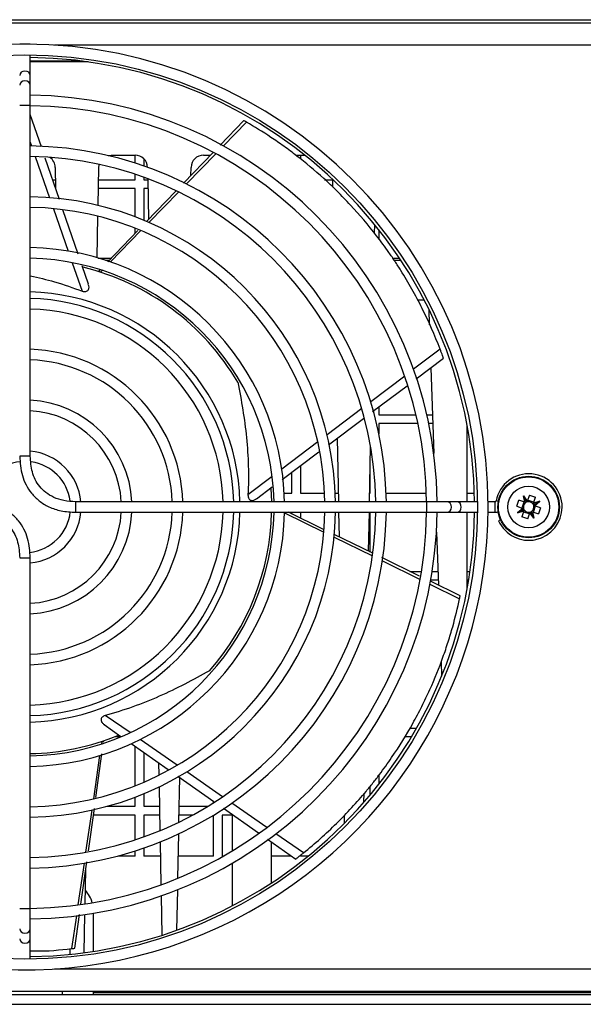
# Model space of a CAD drawing. Header units: millimetres. Extents: x 11 to 939, y -289 to 1138.
# Tile 12 of 86: x 537 to 582, y -10 to 69. Entities that reach past the tile are written whole.
import ezdxf

# ---------------------------------------------------------------- set-up
doc = ezdxf.new("R2010")
doc.units = ezdxf.units.MM

msp = doc.modelspace()

# ---------------------------------------------------------------- linework, layer by layer
at = {"color": 7, "linetype": 'Continuous', "lineweight": 25}
for p, q in [((487.916, 68.562), (648.509, 68.562)), ((488.312, 68.812), (648.112, 68.812)), ((537.387, 66.837), (536.537, 66.837)), ((537.387, 66.834), (537.387, 66.837)), ((537.387, 64.335), (537.387, 65.987)), ((542.033, 65.412), (537.387, 65.412)), ((537.387, 63.549), (537.387, 64.335)), ((537.387, 61.898), (537.387, 63.549)), ((537.387, 33.701), (537.387, 61.898)), ((538.276, 58.578), (537.387, 61.174)), ((554.547, 60.694), (552.637, 58.71)), ((552.914, 58.656), (554.772, 60.563)), ((537.387, 58.953), (537.491, 58.654)), ((543.892, 57.912), (545.813, 57.912)), ((545.812, 57.278), (545.812, 57.912)), ((552.079, 58.131), (549.699, 55.658)), ((549.937, 55.6), (552.298, 58.023)), ((551.312, 57.912), (551.868, 57.912)), ((558.733, 57.912), (559.452, 57.912)), ((559.112, 57.912), (559.112, 57.581)), ((537.79, 57.797), (538.941, 54.491)), ((539.726, 54.344), (538.582, 57.684)), ((546.512, 57.626), (546.512, 57.044)), ((539.392, 56.93), (539.424, 55.227)), ((542.836, 53.869), (542.892, 56.93)), ((545.812, 55.937), (545.812, 56.384)), ((550.301, 56.283), (550.313, 56.93)), ((539.181, 55.937), (539.411, 55.937)), ((542.874, 55.937), (545.812, 55.937)), ((546.512, 56.142), (546.512, 55.937)), ((546.512, 55.937), (546.831, 55.937)), ((546.829, 56.026), (546.89, 52.741)), ((561.022, 55.937), (561.671, 55.937)), ((561.67, 55.996), (561.683, 55.328)), ((539.424, 55.237), (539.421, 55.237)), ((545.812, 55.237), (542.861, 55.237)), ((545.812, 52.948), (545.812, 55.237)), ((546.844, 55.237), (546.512, 55.237)), ((546.512, 55.237), (546.512, 52.671)), ((549.075, 55.01), (546.727, 52.572)), ((546.917, 52.499), (549.314, 54.96)), ((539.248, 53.611), (540.44, 50.189)), ((541.231, 49.952), (540.011, 53.513)), ((542.758, 49.66), (542.82, 52.998)), ((565.054, 51.604), (565.068, 52.339)), ((546.036, 51.853), (543.611, 49.334)), ((543.822, 49.322), (546.281, 51.846)), ((545.812, 51.621), (545.812, 52.037)), ((565.412, 51.907), (565.412, 51.113)), ((540.762, 49.267), (541.562, 46.971)), ((542.839, 49.637), (543.902, 49.637)), ((543.727, 49.455), (543.424, 49.455)), ((566.489, 49.637), (567.052, 49.637)), ((567.172, 49.455), (566.622, 49.455)), ((542.062, 47.526), (541.552, 49.015)), ((542.99, 48.69), (542.861, 48.556)), ((543.023, 48.501), (543.164, 48.646)), ((568.507, 46.28), (569.032, 46.28)), ((569.411, 45.531), (569.455, 44.276)), ((570.328, 42.313), (568.191, 40.691)), ((568.4, 39.92), (570.602, 41.575)), ((569.576, 40.804), (569.816, 33.928)), ((567.48, 40.151), (564.749, 38.077)), ((564.903, 37.294), (567.67, 39.373)), ((564.025, 37.528), (561.237, 35.411)), ((565.412, 37.677), (565.412, 37.037)), ((561.352, 34.627), (564.166, 36.741)), ((565.412, 37.037), (568.383, 37.037)), ((569.256, 37.037), (569.707, 37.037)), ((568.54, 36.337), (565.412, 36.337)), ((565.412, 36.337), (565.412, 35.472)), ((569.732, 36.337), (569.409, 36.337)), ((572.512, 30.037), (572.512, 36.124)), ((562.056, 35.156), (562.15, 30.037)), ((560.495, 34.847), (557.608, 32.655)), ((564.656, 30.037), (564.738, 34.471)), ((557.628, 31.831), (560.579, 34.047)), ((559.112, 32.945), (559.112, 30.737)), ((564.712, 30.737), (564.712, 33.097)), ((556.831, 32.065), (554.88, 30.584)), ((558.412, 30.737), (558.412, 32.42)), ((555.563, 30.28), (556.835, 31.235)), ((556.73, 31.116), (556.783, 30.037)), ((557.801, 30.737), (558.412, 30.737)), ((559.112, 30.737), (561.044, 30.737)), ((561.895, 30.737), (562.137, 30.737)), ((564.669, 30.737), (564.712, 30.737)), ((565.988, 30.737), (569.229, 30.737)), ((572.512, 30.737), (573.086, 30.737)), ((576.485, 29.669), (576.653, 30.156)), ((577.135, 29.99), (576.653, 30.156)), ((577.027, 30.519), (577.335, 30.088)), ((577.135, 29.99), (577.027, 30.519)), ((577.233, 30.045), (577.027, 30.519)), ((577.501, 30.57), (577.335, 30.088)), ((577.847, 29.993), (577.36, 30.16)), ((577.501, 30.57), (577.988, 30.402)), ((577.822, 29.921), (577.988, 30.402)), ((569.248, 30.037), (541.051, 30.037)), ((558.412, 30.037), (557.827, 30.037)), ((561.067, 30.037), (559.112, 30.037)), ((562.15, 30.037), (561.917, 30.037)), ((564.712, 30.037), (564.656, 30.037)), ((569.245, 30.037), (566.006, 30.037)), ((570.9, 30.037), (569.248, 30.037)), ((571.686, 30.037), (570.9, 30.037)), ((573.337, 30.037), (571.686, 30.037)), ((574.758, 30.037), (574.185, 30.037)), ((576.485, 29.669), (576.967, 29.503)), ((576.967, 29.503), (576.557, 29.153)), ((577.011, 29.399), (576.557, 29.153)), ((577.062, 30.015), (576.895, 29.528)), ((576.97, 29.502), (576.967, 29.503)), ((577.065, 29.303), (577.066, 29.306)), ((577.137, 29.989), (577.135, 29.99)), ((577.335, 30.088), (577.334, 30.085)), ((577.822, 29.921), (577.821, 29.918)), ((578.33, 30.071), (577.822, 29.921)), ((577.825, 29.208), (577.992, 29.695)), ((577.876, 29.824), (578.33, 30.071)), ((577.917, 29.721), (577.92, 29.72)), ((577.92, 29.72), (578.33, 30.071)), ((578.402, 29.554), (577.92, 29.72)), ((578.402, 29.554), (578.234, 29.067)), ((541.051, 29.187), (569.248, 29.187)), ((557.827, 29.155), (560.986, 27.597)), ((560.964, 27.81), (558.129, 29.187)), ((558.412, 29.049), (558.412, 29.187)), ((559.112, 29.187), (559.112, 28.709)), ((562.166, 29.187), (562.203, 27.208)), ((564.582, 26.052), (564.64, 29.187)), ((564.712, 25.988), (564.712, 29.187)), ((569.248, 29.187), (570.9, 29.187)), ((570.9, 29.187), (571.686, 29.187)), ((571.686, 29.187), (573.337, 29.187)), ((572.512, 23.1), (572.512, 29.187)), ((574.185, 29.187), (574.758, 29.187)), ((575.197, 28.573), (575.03, 28.497)), ((576.557, 29.153), (577.065, 29.303)), ((577.065, 29.303), (576.899, 28.821)), ((577.386, 28.654), (576.899, 28.821)), ((577.04, 29.231), (577.527, 29.063)), ((577.386, 28.654), (577.552, 29.135)), ((577.552, 29.135), (577.553, 29.138)), ((577.86, 28.704), (577.552, 29.135)), ((577.654, 29.178), (577.86, 28.704)), ((577.75, 29.234), (577.752, 29.233)), ((577.752, 29.233), (577.86, 28.704)), ((577.752, 29.233), (578.234, 29.067)), ((561.803, 27.194), (564.883, 25.675)), ((564.854, 25.92), (561.814, 27.396)), ((570.037, 27.598), (570.186, 23.329)), ((537.387, -2.674), (537.387, 25.523)), ((568.679, 24.061), (565.635, 25.54)), ((565.685, 25.28), (568.718, 23.784)), ((567.906, 24.437), (568.831, 24.437)), ((569.692, 24.437), (570.147, 24.437)), ((572.512, 24.437), (572.731, 24.437)), ((569.51, 23.394), (571.889, 22.221)), ((571.944, 22.475), (569.546, 23.64)), ((570.172, 23.737), (569.573, 23.737)), ((572.623, 23.737), (572.512, 23.737)), ((570.401, 17.188), (570.442, 15.996)), ((545.412, 11.463), (543.411, 12.853)), ((543.332, 12.11), (544.678, 11.165)), ((544.673, 11.137), (544.186, 11.137)), ((568.027, 11.137), (567.469, 11.137)), ((567.877, 11.837), (568.433, 11.837)), ((543.128, 10.756), (543.099, 10.556)), ((543.277, 10.706), (543.291, 10.807)), ((545.508, 10.582), (548.464, 8.504)), ((545.812, 7.187), (545.812, 10.368)), ((549.193, 8.836), (546.214, 10.905)), ((542.964, 9.624), (542.459, 6.138)), ((542.658, 6.252), (543.146, 9.765)), ((546.512, 9.876), (546.512, 7.476)), ((547.698, 9.043), (547.717, 8.035)), ((549.248, 7.954), (552.132, 5.928)), ((552.834, 6.306), (549.958, 8.304)), ((565.412, 8.106), (565.412, 7.317)), ((549.339, 4.276), (549.405, 7.844)), ((564.712, 6.451), (564.712, 7.152)), ((546.512, 6.553), (546.512, 5.537)), ((547.734, 7.098), (547.799, 3.58)), ((564.208, 5.86), (564.222, 6.606)), ((545.812, 5.537), (545.812, 6.275)), ((552.112, 5.83), (552.112, 5.941)), ((556.397, 3.83), (553.58, 5.788)), ((542.328, 5.237), (541.836, 1.839)), ((542.06, 1.947), (542.536, 5.373)), ((545.812, 4.837), (542.461, 4.837)), ((543.543, 5.537), (545.812, 5.537)), ((545.812, 2.839), (545.812, 4.837)), ((546.512, 5.537), (547.763, 5.537)), ((547.776, 4.837), (546.512, 4.837)), ((546.512, 4.837), (546.512, 3.081)), ((550.426, 4.837), (549.349, 4.837)), ((549.362, 5.537), (551.641, 5.537)), ((552.112, 1.537), (552.112, 4.828)), ((553.612, 4.837), (552.812, 4.837)), ((552.812, 4.837), (552.812, 1.537)), ((552.917, 5.376), (555.719, 3.407)), ((553.612, 4.887), (553.612, 1.95)), ((562.617, 4.819), (562.629, 4.16)), ((549.255, -0.243), (549.321, 3.325)), ((559.339, 1.786), (557.131, 3.321)), ((547.816, 2.669), (547.88, -0.772)), ((556.45, 2.893), (558.722, 1.297)), ((556.787, -0.617), (556.787, 2.656)), ((545.812, 1.537), (545.812, 1.946)), ((546.512, 2.179), (546.512, 1.537)), ((559.112, 1.605), (559.112, 1.537)), ((541.708, 0.955), (541.222, -2.392)), ((541.463, -2.343), (541.939, 1.082)), ((545.812, 1.537), (544.414, 1.537)), ((547.837, 1.537), (546.512, 1.537)), ((552.112, 1.537), (549.288, 1.537)), ((552.905, 1.537), (552.812, 1.537)), ((553.612, 0.962), (553.612, -2.477)), ((558.381, 1.537), (556.787, 1.537)), ((559.732, 1.537), (559.112, 1.537)), ((541.797, -2.31), (541.847, 0.419)), ((549.178, -4.416), (549.238, -1.167)), ((547.896, -1.668), (547.955, -4.831)), ((537.387, -4.326), (537.387, -2.674)), ((540.972, -5.882), (541.351, -3.154)), ((542.462, -6.125), (542.462, -3.065)), ((541.096, -3.266), (540.713, -5.908)), ((541.724, -6.231), (541.781, -3.172)), ((537.387, -5.112), (537.387, -4.326)), ((537.387, -6.763), (537.387, -5.112)), ((540.555, -5.918), (540.563, -6.367)), ((536.537, -7.613), (537.387, -7.613)), ((537.387, -7.613), (537.387, -7.611)), ((507.712, -9.338), (628.712, -9.338)), ((542.462, -9.588), (542.462, -9.338)), ((593.962, -9.463), (542.462, -9.463)), ((535.551, -9.588), (600.873, -9.588)), ((535.551, -10.388), (600.873, -10.388))]:
    msp.add_line(p, q, dxfattribs=at)
at = {"color": 8, "linetype": 'Continuous', "lineweight": 25}
for p, q in [((647.862, 66.762), (539.324, 66.762)), ((541.581, 65.473), (537.387, 65.473)), ((537.387, 61.898), (536.537, 61.898)), ((575.01, 30.065), (574.832, 30.098)), ((541.051, 29.187), (541.051, 30.037)), ((569.248, 29.187), (569.248, 30.037)), ((574.758, 29.187), (574.758, 30.037)), ((536.537, 25.523), (537.387, 25.523)), ((536.537, -2.674), (537.387, -2.674)), ((539.324, -7.538), (628.712, -7.538)), ((539.962, -9.338), (539.962, -9.588))]:
    msp.add_line(p, q, dxfattribs=at)
at = {"color": 8, "linetype": 'Continuous', "lineweight": 25, "flags": 128}
for points in [[(537.387, 64.335), (537.355, 64.467), (537.263, 64.58), (537.125, 64.655), (536.962, 64.681), (536.8, 64.655), (536.662, 64.58), (536.57, 64.467), (536.537, 64.335)], [(537.387, 63.549), (537.355, 63.682), (537.263, 63.794), (537.125, 63.869), (536.962, 63.895), (536.8, 63.869), (536.662, 63.794), (536.57, 63.682), (536.537, 63.549), (536.537, 63.549)], [(570.9, 29.187), (571.032, 29.219), (571.144, 29.311), (571.219, 29.449), (571.246, 29.612), (571.219, 29.774), (571.144, 29.912), (571.032, 30.004), (570.9, 30.037)], [(571.686, 29.187), (571.818, 29.219), (571.93, 29.311), (572.005, 29.449), (572.031, 29.612), (572.005, 29.774), (571.93, 29.912), (571.818, 30.004), (571.686, 30.037)], [(536.537, -4.326), (536.57, -4.458), (536.662, -4.571), (536.8, -4.646), (536.962, -4.672), (537.125, -4.646), (537.263, -4.571), (537.355, -4.458), (537.387, -4.326)], [(536.537, -5.112), (536.57, -5.244), (536.662, -5.356), (536.8, -5.431), (536.962, -5.458), (537.125, -5.431), (537.263, -5.356), (537.355, -5.244), (537.387, -5.112)]]:
    msp.add_lwpolyline(points, dxfattribs=at)
at = {"color": 7, "linetype": 'Continuous', "lineweight": 25, "flags": 128}
for points in [[(543.643, 57.88), (543.699, 57.893), (543.892, 57.912)], [(542.892, 56.93), (542.915, 57.123), (542.926, 57.171)], [(574.758, 29.187), (574.918, 29.201), (575, 29.219)]]:
    msp.add_lwpolyline(points, dxfattribs=at)
at = {"color": 7, "linetype": 'Continuous', "lineweight": 25}
for centre, radius in [((536.962, 29.612), 36.375), ((577.443, 29.612), 2.475), ((577.443, 29.612), 2.425), ((577.443, 29.612), 1.675)]:
    msp.add_circle(centre, radius, dxfattribs=at)
for centre, radius, start, end in [((536.962, 29.612), 37.225, 89.99913, 0), ((536.962, 29.612), 37.225, 0, 89.99913), ((536.943, 29.612), 36.16, 0.67343, 89.29686), ((536.962, 29.612), 33.136, 0.73489, 89.26511), ((536.962, 29.612), 32.286, 0.75424, 89.24576), ((536.962, 29.612), 29.047, 0.83834, 89.16166), ((545.813, 56.912), 1, 1.05961, 90), ((551.312, 56.912), 1, 90, 178.94039), ((536.962, 29.612), 28.197, 0.86362, 89.13638), ((538.393, 56.912), 1, 1.05961, 55.76064), ((536.962, 29.612), 24.958, 0.9757, 89.0243), ((536.962, 29.612), 24.108, 1.01011, 88.98989), ((536.962, 29.612), 20.869, 1.16689, 88.83311), ((536.962, 29.612), 20.019, 1.21644, 88.78356), ((536.943, 29.612), 19.844, 30.38894, 76.34627), ((536.943, 29.612), 17.304, 1.40739, 88.5305), ((536.962, 29.612), 16.781, 1.45128, 88.54872), ((536.962, 29.612), 15.931, 1.52873, 88.47127), ((536.962, 29.612), 12.692, 1.919, 88.081), ((536.962, 29.612), 11.842, 2.0568, 87.9432), ((536.962, 29.612), 8.603, 2.83172, 87.16828), ((536.962, 29.612), 7.753, 3.14248, 86.85752), ((536.962, 29.612), 4.514, 5.40262, 84.59738), ((536.962, 29.612), 3.664, 95.71384, 173.98956), ((536.962, 29.612), 3.664, 7.63304, 82.08465), ((577.462, 29.612), 2.675, 0, 169.52432), ((574.758, 30.112), 0.075, 270, 349.52432), ((577.462, 29.612), 2.675, 204.62112, 0), ((577.443, 29.612), 0.426, 123.77188, 198.25409), ((577.443, 29.612), 0.426, 198.25409, 213.77188), ((577.443, 29.612), 0.426, 213.77188, 288.25409), ((577.443, 29.612), 0.426, 108.25409, 123.77188), ((577.443, 29.612), 0.426, 33.77188, 108.25409), ((577.443, 29.612), 0.426, 303.77188, 18.25409), ((577.443, 29.612), 0.426, 18.25409, 33.77188), ((536.962, 29.612), 3.664, 275.66609, 354.00309), ((536.962, 29.612), 4.514, 275.40262, 354.59738), ((536.962, 29.612), 32.286, 270.75424, 359.24576), ((536.962, 29.612), 33.136, 270.73489, 359.26511), ((536.962, 29.612), 7.753, 273.14248, 356.85752), ((536.962, 29.612), 8.603, 272.83172, 357.16828), ((536.962, 29.612), 11.842, 272.0568, 357.9432), ((536.962, 29.612), 12.692, 271.919, 358.081), ((536.962, 29.612), 15.931, 271.52873, 358.47127), ((536.962, 29.612), 16.781, 271.45128, 358.54872), ((536.962, 29.612), 20.019, 271.21644, 358.78356), ((536.962, 29.612), 28.197, 270.86362, 359.13638), ((536.962, 29.612), 29.047, 270.83834, 359.16166), ((536.962, 29.612), 24.108, 271.01011, 358.98989), ((536.962, 29.612), 24.958, 270.9757, 359.0243), ((536.943, 29.612), 17.304, 271.4695, 358.59261), ((536.943, 29.612), 36.16, 270.70314, 359.32657), ((536.962, 29.612), 20.869, 271.16689, 358.74537), ((536.943, 29.612), 19.844, 318.38894, 358.77278), ((577.443, 29.612), 0.425, 288.25409, 303.77188), ((536.943, 29.612), 19.844, 271.28137, 292.34627), ((539.962, -2.888), 2.5, 15.54826, 42.10217)]:
    msp.add_arc(centre, radius, start, end, dxfattribs=at)
for centre, major_axis, start_param, end_param in [((577.431, 29.626), (-0.31, 0.363), 1.127005, 1.359994), ((577.449, 29.593), (-0.136, 0.46), 1.700326, 1.927168), ((577.425, 29.608), (0.468, 0.095), 1.781599, 2.014588), ((577.459, 29.623), (0.39, 0.279), 1.214424, 1.441266), ((577.438, 29.63), (-0.136, 0.46), 4.841919, 5.068761), ((577.456, 29.597), (-0.31, 0.363), 4.268598, 4.501587), ((577.428, 29.6), (0.39, 0.279), 4.356017, 4.582859), ((577.462, 29.616), (0.468, 0.095), 4.923191, 5.15618)]:
    msp.add_ellipse(centre, major_axis=major_axis, ratio=0.999185, start_param=start_param, end_param=end_param, dxfattribs=at)
for points, knots in [([(554.772, 60.563), (554.715, 60.596), (554.577, 60.674), (554.562, 60.683), (554.553, 60.688)], [0, 0, 0, 0, 0.41335, 1, 1, 1, 1]), ([(570.328, 42.313), (569.898, 43.442), (569.418, 44.533), (568.363, 46.641), (567.79, 47.659), (567.018, 48.885), (566.86, 49.128), (566.542, 49.608), (566.381, 49.844), (565.893, 50.542), (565.561, 50.993), (564.549, 52.305), (563.852, 53.125), (562.959, 54.088), (562.78, 54.277), (562.419, 54.649), (562.238, 54.833), (561.694, 55.37), (561.332, 55.713), (560.249, 56.697), (559.531, 57.296), (558.468, 58.12), (558.116, 58.382), (557.418, 58.883), (557.072, 59.121), (556.054, 59.799), (555.398, 60.202), (554.772, 60.563)], [0, 0, 0, 0, 0.125, 0.125, 0.25, 0.25, 0.28125, 0.28125, 0.3125, 0.3125, 0.375, 0.375, 0.5, 0.5, 0.53125, 0.53125, 0.5625, 0.5625, 0.625, 0.625, 0.75, 0.75, 0.8125, 0.8125, 0.875, 0.875, 1, 1, 1, 1]), ([(537.387, 48.219), (538.042, 48.066), (539.451, 47.738), (540.826, 47.239), (541.562, 46.971)], [0, 0, 0, 0, 0.464483, 1, 1, 1, 1]), ([(541.562, 46.971), (541.616, 46.959), (541.716, 46.937), (541.861, 46.944), (541.972, 46.986), (542.06, 47.066), (542.115, 47.205), (542.12, 47.369), (542.065, 47.482), (542.046, 47.521)], [0, 0, 0, 0, 0.135163, 0.247981, 0.361322, 0.464305, 0.619609, 0.868865, 1, 1, 1, 1]), ([(570.596, 41.583), (570.597, 41.581), (570.598, 41.577), (570.57, 41.656), (570.517, 41.803), (570.442, 42.01), (570.374, 42.19), (570.335, 42.293), (570.328, 42.313)], [0, 0, 0, 0, 0.112043, 0.312875, 0.515991, 0.726582, 0.946432, 1, 1, 1, 1]), ([(554.061, 39.65), (554.361, 38.188), (554.61, 36.702), (554.914, 33.68), (554.97, 32.144), (554.88, 30.584)], [0, 0, 0, 0, 0.5, 0.5, 1, 1, 1, 1]), ([(536.537, 33.701), (536.573, 33.178), (536.647, 32.116), (537.283, 30.881), (538.09, 30.078), (538.899, 29.585), (539.908, 29.247), (540.652, 29.208), (541.051, 29.187)], [0, 0, 0, 0, 0.217512, 0.441391, 0.560761, 0.689747, 0.833899, 1, 1, 1, 1]), ([(541.051, 30.037), (540.725, 30.053), (540.116, 30.084), (539.292, 30.351), (538.632, 30.745), (537.978, 31.395), (537.471, 32.406), (537.415, 33.272), (537.387, 33.701)], [0, 0, 0, 0, 0.167139, 0.311329, 0.439542, 0.557895, 0.78096, 1, 1, 1, 1]), ([(554.88, 30.584), (554.886, 30.528), (554.895, 30.426), (554.947, 30.291), (555.022, 30.198), (555.124, 30.139), (555.274, 30.13), (555.431, 30.176), (555.522, 30.263), (555.553, 30.293)], [0, 0, 0, 0, 0.135163, 0.247981, 0.361322, 0.464305, 0.619609, 0.868865, 1, 1, 1, 1]), ([(537.387, 25.523), (537.351, 26.046), (537.278, 27.107), (536.641, 28.343), (535.835, 29.146), (535.025, 29.638), (534.016, 29.976), (533.272, 30.016), (532.873, 30.037)], [0, 0, 0, 0, 0.217512, 0.441391, 0.560761, 0.689747, 0.833899, 1, 1, 1, 1]), ([(532.873, 29.187), (533.2, 29.17), (533.808, 29.14), (534.632, 28.873), (535.292, 28.479), (535.946, 27.829), (536.453, 26.817), (536.509, 25.952), (536.537, 25.523)], [0, 0, 0, 0, 0.167139, 0.311329, 0.439542, 0.557895, 0.78096, 1, 1, 1, 1]), ([(559.339, 1.786), (560.28, 2.544), (561.169, 3.338), (562.849, 4.992), (563.639, 5.852), (564.567, 6.965), (564.75, 7.19), (565.108, 7.641), (565.282, 7.867), (565.795, 8.547), (566.122, 9.002), (567.056, 10.37), (567.621, 11.286), (568.261, 12.432), (568.385, 12.662), (568.628, 13.12), (568.746, 13.349), (569.089, 14.032), (569.303, 14.482), (569.905, 15.816), (570.253, 16.685), (570.708, 17.95), (570.848, 18.366), (571.109, 19.184), (571.229, 19.587), (571.559, 20.765), (571.739, 21.513), (571.889, 22.221)], [0, 0, 0, 0, 0.125, 0.125, 0.25, 0.25, 0.28125, 0.28125, 0.3125, 0.3125, 0.375, 0.375, 0.5, 0.5, 0.53125, 0.53125, 0.5625, 0.5625, 0.625, 0.625, 0.75, 0.75, 0.8125, 0.8125, 0.875, 0.875, 1, 1, 1, 1]), ([(571.889, 22.221), (571.903, 22.285), (571.935, 22.44), (571.938, 22.457), (571.94, 22.467)], [0, 0, 0, 0, 0.41335, 1, 1, 1, 1]), ([(551.78, 16.434), (550.483, 15.697), (549.146, 15.001), (546.366, 13.778), (544.923, 13.25), (543.411, 12.853)], [0, 0, 0, 0, 0.5, 0.5, 1, 1, 1, 1]), ([(543.411, 12.853), (543.36, 12.831), (543.265, 12.79), (543.153, 12.699), (543.087, 12.599), (543.064, 12.484), (543.1, 12.339), (543.193, 12.204), (543.304, 12.144), (543.342, 12.124)], [0, 0, 0, 0, 0.135163, 0.247981, 0.361322, 0.464305, 0.619609, 0.868865, 1, 1, 1, 1]), ([(558.728, 1.305), (558.727, 1.304), (558.723, 1.301), (558.79, 1.353), (558.913, 1.448), (559.086, 1.584), (559.237, 1.704), (559.322, 1.773), (559.339, 1.786)], [0, 0, 0, 0, 0.112043, 0.312875, 0.515991, 0.726582, 0.946432, 1, 1, 1, 1]), ([(537.387, -6.091), (537.497, -6.094), (538.754, -6.127), (539.778, -6.012), (540.713, -5.908)], [0, 0, 0, 0, 0.087647, 1, 1, 1, 1]), ([(540.713, -5.908), (540.778, -5.901), (540.936, -5.883), (540.953, -5.881), (540.963, -5.88)], [0, 0, 0, 0, 0.41335, 1, 1, 1, 1])]:
    msp.add_open_spline(points, degree=3, knots=knots, dxfattribs=at)
at = {"color": 8, "linetype": 'Continuous', "lineweight": 25}
msp.add_open_spline([(537.387, 33.701), (537.381, 33.701), (537.368, 33.701), (537.27, 33.701), (537.129, 33.701), (536.962, 33.701), (536.795, 33.701), (536.655, 33.701), (536.556, 33.701), (536.544, 33.701), (536.537, 33.701)], degree=3, knots=[0, 0, 0, 0, 0.124957, 0.249963, 0.374969, 0.499975, 0.624981, 0.749988, 0.874994, 1, 1, 1, 1], dxfattribs=at)

doc.saveas('drawing.dxf')
